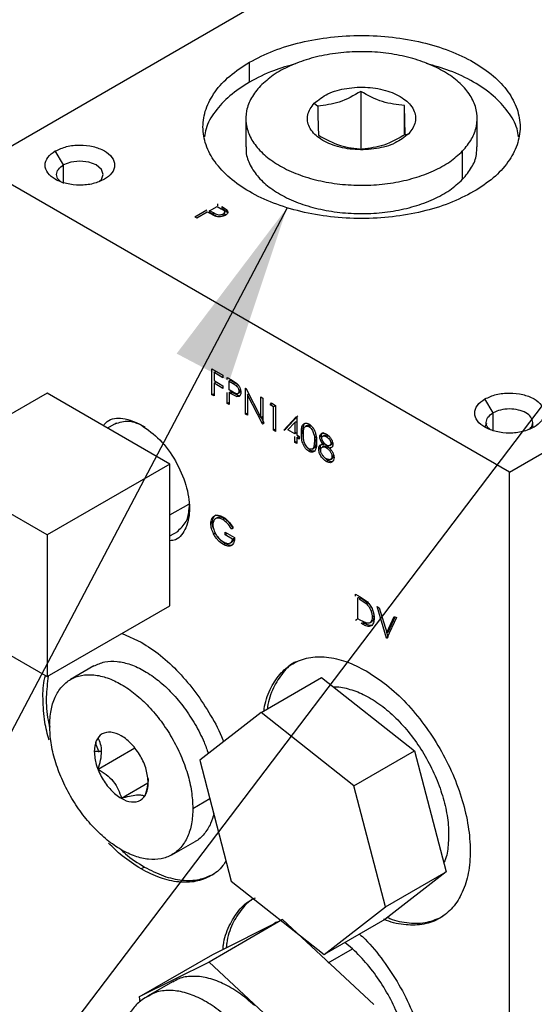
# Model space of a CAD drawing. Header units: inches. Extents: x 3 to 150, y 3 to 116.
# Tile 29 of 57: x 134 to 139, y 46 to 56. Entities that reach past the tile are written whole.
import ezdxf

# ---------------------------------------------------------------- set-up
doc = ezdxf.new("R2010")
doc.units = ezdxf.units.IN
doc.header["$LTSCALE"] = 14
doc.header["$MEASUREMENT"] = 0
doc.layers.add('SLD-DEFPOINTS', color=7, linetype='Continuous')
doc.layers.add('TEXT', color=140, linetype='Continuous', lineweight=25)
doc.dimstyles.new('SLDDIMSTYLE3', dxfattribs={"dimtxt": 0.18, "dimasz": 1.82, "dimexe": 0, "dimexo": 0.0625, "dimgap": 0, "dimtad": 0, "dimtih": 1, "dimtoh": 1, "dimdec": 0, "dimrnd": 1e-09, "dimzin": 0, "dimdsep": 46, "dimtxsty": 'Standard', "dimsah": 1, "dimcen": 0.09, "dimadec": 0, "dimazin": 0, "dimtfac": 1.82, "dimtdec": 0, "dimtofl": 0, "dimtmove": 0, "dimatfit": 3, "dimfxl": 0, "dimfrac": 2, "dimtolj": 1, "dimtzin": 0, "dimarcsym": 0})

msp = doc.modelspace()

# ---------------------------------------------------------------- linework, layer by layer
for p, q in [((133.34, 54.0503), (139.1147, 57.384)), ((136.0805, 54.8875), (136.0805, 55.0876)), ((137.2029, 54.7932), (137.2029, 54.2028)), ((136.7337, 54.6742), (136.7693, 54.6435)), ((137.6442, 54.3559), (137.6442, 54.6513)), ((136.0441, 54.5209), (136.0441, 54.2351)), ((138.3774, 54.2351), (138.3774, 54.5209)), ((137.6521, 54.3597), (137.6878, 54.3675)), ((138.7022, 50.9548), (144.477, 54.2884)), ((134.2054, 54.0517), (134.1237, 54.1932)), ((138.23, 53.9074), (138.23, 54.1932)), ((138.7022, 50.9548), (133.34, 54.0503)), ((134.2054, 53.8655), (134.2054, 54.0517)), ((135.6791, 53.591), (135.7549, 53.6347)), ((135.7549, 53.6347), (135.7965, 53.6107)), ((135.7578, 53.66), (135.7578, 53.6409)), ((135.8024, 53.6342), (135.8508, 53.6024)), ((135.8024, 53.6342), (135.8024, 53.6152)), ((135.8024, 53.6152), (135.8508, 53.5833)), ((135.5305, 53.5287), (135.6529, 53.5994)), ((135.5509, 53.5169), (135.5305, 53.5287)), ((135.6558, 53.5775), (135.5509, 53.5169)), ((135.6721, 53.5681), (135.6558, 53.5775)), ((135.7337, 53.5369), (135.6721, 53.5681)), ((135.7184, 53.5677), (135.6791, 53.591)), ((135.6791, 53.5719), (135.6791, 53.591)), ((135.7184, 53.5487), (135.6791, 53.5719)), ((135.7184, 53.5487), (135.7184, 53.5677)), ((135.8163, 53.5367), (135.8163, 53.5557)), ((135.8311, 53.5781), (135.8311, 53.5795)), ((135.8311, 53.5604), (135.8311, 53.5763)), ((135.8508, 53.6024), (135.8508, 53.5833)), ((135.8508, 53.5833), (135.8606, 53.5691)), ((135.7034, 51.9977), (135.8142, 51.9337)), ((135.7034, 51.7351), (135.7034, 51.9977)), ((135.7238, 51.959), (135.7403, 51.9685)), ((135.7238, 51.959), (135.7238, 51.8782)), ((135.8142, 51.9068), (135.7238, 51.959)), ((135.8142, 51.9337), (135.8142, 51.9068)), ((135.7238, 51.8782), (135.8142, 51.826)), ((135.7238, 51.8513), (135.7403, 51.8608)), ((135.7238, 51.8513), (135.7238, 51.7234)), ((135.8142, 51.7991), (135.7238, 51.8513)), ((135.855, 51.9102), (135.8996, 51.8844)), ((135.855, 51.89), (135.855, 51.9102)), ((135.8919, 51.881), (135.8754, 51.8715)), ((135.8754, 51.784), (135.8754, 51.8715)), ((135.8754, 51.8715), (135.917, 51.8475)), ((135.8919, 51.881), (135.9335, 51.857)), ((135.8996, 51.8844), (135.9514, 51.8506)), ((135.917, 51.8475), (135.9335, 51.857)), ((134.0412, 51.7498), (132.8038, 51.0355)), ((135.2787, 51.0355), (134.0412, 51.7498)), ((135.7034, 51.7351), (135.7199, 51.7447)), ((135.7238, 51.7234), (135.7034, 51.7351)), ((135.8142, 51.826), (135.8142, 51.7991)), ((135.855, 51.6476), (135.855, 51.7591)), ((135.9152, 51.7604), (135.8754, 51.784)), ((135.8754, 51.757), (135.8919, 51.7666)), ((135.8754, 51.757), (135.8754, 51.6359)), ((135.8916, 51.7477), (135.8754, 51.757)), ((135.8916, 51.7477), (135.9081, 51.7572)), ((135.9495, 51.7185), (135.8916, 51.7477)), ((135.9081, 51.7572), (135.8919, 51.7666)), ((135.966, 51.7281), (135.9081, 51.7572)), ((135.9611, 51.7456), (135.9622, 51.7462)), ((135.9637, 51.747), (135.9776, 51.7551)), ((135.991, 51.7802), (135.9745, 51.7707)), ((136.0415, 51.8025), (136.0458, 51.8)), ((136.0415, 51.54), (136.0415, 51.8025)), ((136.0458, 51.8), (136.196, 51.5067)), ((136.0784, 51.7439), (136.0619, 51.7343)), ((136.0619, 51.7343), (136.0619, 51.5282)), ((136.2118, 51.4417), (136.0619, 51.7343)), ((135.855, 51.6476), (135.8715, 51.6572)), ((135.8754, 51.6359), (135.855, 51.6476)), ((135.9495, 51.7185), (135.966, 51.7281)), ((136.196, 51.7133), (136.2164, 51.7015)), ((136.196, 51.5067), (136.196, 51.7133)), ((136.2164, 51.7015), (136.2164, 51.439)), ((136.2893, 51.6325), (136.3026, 51.6518)), ((136.2893, 51.6325), (136.3058, 51.6421)), ((136.3243, 51.6123), (136.2893, 51.6325)), ((136.3026, 51.6518), (136.3447, 51.6275)), ((138.5364, 51.5515), (138.4548, 51.6929)), ((136.0415, 51.54), (136.058, 51.5495)), ((136.0619, 51.5282), (136.0415, 51.54)), ((136.3408, 51.6219), (136.3243, 51.6123)), ((136.3243, 51.3767), (136.3243, 51.6123)), ((136.3447, 51.6275), (136.3447, 51.365)), ((138.5364, 51.3757), (138.5364, 51.5515)), ((134.7376, 51.4477), (134.6511, 51.3978)), ((136.196, 51.5067), (136.2125, 51.5162)), ((136.2283, 51.4512), (136.199, 51.5084)), ((136.2118, 51.4417), (136.2283, 51.4512)), ((136.2164, 51.439), (136.2118, 51.4417)), ((136.4292, 51.3767), (136.5533, 51.5138)), ((136.4457, 51.3863), (136.5698, 51.5233)), ((136.4693, 51.3805), (136.537, 51.4554)), ((136.537, 51.4554), (136.5535, 51.465)), ((136.537, 51.4554), (136.537, 51.3414)), ((136.5533, 51.5138), (136.5574, 51.5114)), ((136.5574, 51.5114), (136.5574, 51.3296)), ((138.4718, 51.4441), (138.4556, 51.4069)), ((136.3243, 51.3767), (136.3408, 51.3863)), ((136.3447, 51.365), (136.3243, 51.3767)), ((136.4292, 51.3767), (136.4457, 51.3863)), ((136.537, 51.3414), (136.4693, 51.3805)), ((136.5535, 51.3509), (136.537, 51.3414)), ((136.7453, 51.3495), (136.7547, 51.2786)), ((136.537, 51.2539), (136.537, 51.3145)), ((136.537, 51.2539), (136.5535, 51.2634)), ((136.5574, 51.2421), (136.537, 51.2539)), ((136.5574, 51.3296), (136.5837, 51.3145)), ((136.5574, 51.3027), (136.5739, 51.3122)), ((136.5574, 51.3027), (136.5574, 51.2421)), ((136.5837, 51.2876), (136.5574, 51.3027)), ((136.5837, 51.3145), (136.5837, 51.2876)), ((136.7382, 51.2691), (136.7295, 51.208)), ((136.7547, 51.2786), (136.7382, 51.2691)), ((136.7547, 51.2786), (136.746, 51.2176)), ((136.7906, 51.3094), (136.8071, 51.3189)), ((136.8397, 51.3279), (136.8232, 51.3184)), ((136.8238, 51.2346), (136.8403, 51.2441)), ((136.8726, 51.3216), (136.8561, 51.312)), ((136.8889, 51.2227), (136.9054, 51.2322)), ((136.9014, 51.2456), (136.9179, 51.2552)), ((136.7138, 51.1875), (136.7303, 51.1971)), ((136.746, 51.2176), (136.7295, 51.208)), ((136.779, 51.1886), (136.7955, 51.1981)), ((136.8323, 51.2162), (136.8158, 51.2066)), ((136.8739, 51.2097), (136.8574, 51.2002)), ((136.8739, 51.2097), (136.8904, 51.1972)), ((136.8895, 51.1967), (136.906, 51.2062)), ((134.0412, 50.3211), (132.8038, 51.0355)), ((135.2787, 51.0355), (134.0412, 50.3211)), ((135.2787, 49.6065), (135.2787, 51.0355)), ((136.8559, 51.0631), (136.8724, 51.0726)), ((136.8971, 51.0824), (136.9136, 51.092)), ((136.913, 51.1128), (136.9295, 51.1224)), ((138.7022, 41.4285), (138.7022, 50.9548)), ((135.2787, 50.5229), (135.4694, 50.633)), ((135.7083, 50.4454), (135.6918, 50.4358)), ((135.2787, 50.3106), (135.3652, 50.3606)), ((135.7196, 50.3313), (135.7361, 50.3408)), ((135.8346, 50.3499), (135.9308, 50.2944)), ((135.8346, 50.323), (135.8346, 50.3499)), ((135.8987, 50.3836), (135.9152, 50.3931)), ((135.9162, 50.3926), (135.8987, 50.3836)), ((134.0412, 50.3211), (134.0412, 48.8922)), ((135.8346, 50.323), (135.8511, 50.3325)), ((135.9104, 50.2792), (135.8346, 50.323)), ((135.8883, 50.2412), (135.9048, 50.2507)), ((135.9104, 50.2792), (135.9269, 50.2888)), ((135.8181, 50.2248), (135.8346, 50.2343)), ((137.1517, 49.7242), (137.1976, 49.6977)), ((137.1517, 49.7041), (137.1517, 49.7242)), ((137.1721, 49.6855), (137.1886, 49.695)), ((137.1721, 49.4768), (137.1721, 49.6855)), ((137.2046, 49.6858), (137.1881, 49.6763)), ((137.1881, 49.6763), (137.2579, 49.6286)), ((137.1976, 49.6977), (137.2697, 49.6466)), ((137.2046, 49.6858), (137.2744, 49.6381)), ((132.8038, 49.6065), (134.0412, 48.8922)), ((134.0412, 48.8922), (135.2787, 49.6065)), ((137.2744, 49.6381), (137.2579, 49.6286)), ((137.3674, 49.5997), (137.3892, 49.5871)), ((137.4635, 49.2816), (137.3674, 49.5997)), ((137.3892, 49.5871), (137.465, 49.3364)), ((137.1517, 49.4617), (137.1682, 49.4712)), ((137.1982, 49.4618), (137.1721, 49.4768)), ((137.2632, 49.4309), (137.1982, 49.4618)), ((137.2987, 49.4377), (137.3152, 49.4472)), ((137.3343, 49.5033), (137.3178, 49.4938)), ((137.3312, 49.5343), (137.3343, 49.5033)), ((137.465, 49.3364), (137.5408, 49.4996)), ((137.5626, 49.487), (137.4665, 49.2799)), ((137.4815, 49.346), (137.5503, 49.4941)), ((137.5408, 49.4996), (137.5626, 49.487)), ((137.2221, 49.421), (137.2057, 49.4305)), ((137.2386, 49.4305), (137.222, 49.4401)), ((137.2221, 49.421), (137.2386, 49.4305)), ((137.465, 49.3364), (137.4815, 49.346)), ((134.7976, 49.3288), (134.9899, 49.2397)), ((137.4635, 49.2816), (137.48, 49.2912)), ((137.4665, 49.2799), (137.4635, 49.2816)), ((137.48, 49.2912), (137.4662, 49.3371)), ((134.5126, 48.9997), (134.2783, 48.8644)), ((136.1977, 48.5314), (136.8081, 48.8839)), ((136.8081, 48.8839), (137.7449, 48.1432)), ((136.1977, 48.5314), (135.5794, 48.0516)), ((137.1344, 47.7908), (136.1977, 48.5314)), ((134.5547, 47.96), (134.9248, 48.1736)), ((134.591, 48.1377), (134.516, 48.1377)), ((137.1344, 47.7908), (137.7449, 48.1432)), ((137.7449, 48.1432), (138.0633, 46.9226)), ((135.5794, 48.0516), (135.8978, 46.831)), ((134.7898, 47.6675), (135.056, 47.8212)), ((137.4528, 46.5702), (137.1344, 47.7908)), ((135.5105, 47.5636), (135.681, 47.6621)), ((135.299, 47.0962), (135.5333, 47.2315)), ((135.0229, 46.9724), (134.9899, 46.9534)), ((138.0633, 46.9226), (137.445, 46.4428)), ((137.4528, 46.5702), (138.0633, 46.9226)), ((135.8978, 46.831), (136.8345, 46.0903)), ((136.8345, 46.0903), (137.4528, 46.5702)), ((136.4157, 46.4426), (135.6733, 46.014)), ((135.7108, 46.0917), (136.4157, 46.4426)), ((136.4157, 46.4426), (137.3366, 45.5849)), ((137.445, 46.4428), (136.8345, 46.0903)), ((137.121, 46.1481), (137.0434, 46.2109)), ((134.9683, 45.6631), (135.7108, 46.0917)), ((136.8735, 46.0052), (137.121, 46.1481)), ((135.6733, 46.014), (134.9683, 45.6631)), ((136.5941, 45.1563), (135.6733, 46.014)), ((135.3059, 45.8158), (135.0584, 45.673)), ((134.9683, 45.6631), (134.9774, 45.6125))]:
    msp.add_line(p, q)
at = {"flags": 128}
for points in [[(134.5698, 53.8886), (134.5879, 53.9042), (134.6057, 53.956), (134.5879, 54.0078), (134.537, 54.0517), (134.461, 54.0811), (134.3712, 54.0914), (134.2815, 54.0811), (134.2054, 54.0517), (134.2054, 54.0517)], [(136.6041, 51.3464), (136.6123, 51.3511), (136.6206, 51.3559)], [(136.6629, 51.4257), (136.6547, 51.4209), (136.6464, 51.4162)], [(136.6808, 51.4133), (136.689, 51.418), (136.6973, 51.4228)], [(136.6801, 51.1646), (136.6883, 51.1694), (136.6966, 51.1741)], [(135.756, 50.494), (135.7477, 50.4893), (135.7395, 50.4845)], [(135.8134, 50.4766), (135.8216, 50.4814), (135.8299, 50.4861)]]:
    msp.add_lwpolyline(points, dxfattribs=at)
for points, knots in [([(136.0805, 55.0876), (136.1602, 55.1283), (136.3259, 55.213), (136.6029, 55.2942), (136.9008, 55.3464), (137.2107, 55.3636), (137.5206, 55.3463), (137.8188, 55.2947), (138.0944, 55.211), (138.3372, 55.098), (138.5383, 54.9595), (138.6904, 54.7997), (138.7866, 54.6228), (138.8199, 54.4351), (138.7866, 54.2474), (138.6902, 54.0709), (138.539, 53.9094), (138.4094, 53.8265), (138.3409, 53.7827)], [0, 0, 0, 0, 0.066587, 0.138435, 0.214063, 0.291659, 0.369255, 0.444882, 0.51673, 0.583318, 0.643697, 0.69771, 0.74629, 0.791659, 0.837028, 0.885608, 0.939621, 1, 1, 1, 1]), ([(138.23, 54.1932), (138.263, 54.2319), (138.3259, 54.3058), (138.3766, 54.44), (138.3812, 54.5778), (138.3373, 54.7124), (138.2496, 54.8368), (138.1232, 54.9474), (137.9632, 55.0411), (137.7753, 55.1151), (137.5663, 55.1668), (137.3441, 55.1942), (137.1169, 55.1965), (136.8933, 55.1733), (136.6813, 55.126), (136.4897, 55.0551), (136.3225, 54.9665), (136.2335, 54.8864), (136.1914, 54.8485)], [0, 0, 0, 0, 0.051586, 0.098501, 0.143453, 0.189799, 0.240425, 0.297021, 0.360032, 0.42894, 0.50255, 0.579221, 0.65706, 0.734077, 0.80835, 0.878181, 0.942284, 1, 1, 1, 1]), ([(138.3409, 53.7827), (138.2612, 53.7419), (138.0955, 53.6573), (137.8185, 53.5761), (137.5207, 53.5238), (137.2107, 53.5066), (136.9009, 53.524), (136.6026, 53.5755), (136.327, 53.6593), (136.0843, 53.7723), (135.8832, 53.9108), (135.7311, 54.0706), (135.6349, 54.2475), (135.6015, 54.4351), (135.6348, 54.6228), (135.7313, 54.7993), (135.8824, 54.9608), (136.0121, 55.0438), (136.0805, 55.0876)], [0, 0, 0, 0, 0.066587, 0.138435, 0.214063, 0.291659, 0.369255, 0.444882, 0.51673, 0.583318, 0.643697, 0.69771, 0.74629, 0.791659, 0.837028, 0.885608, 0.939621, 1, 1, 1, 1]), ([(136.5491, 55.0721), (136.4727, 55.0513), (136.3098, 55.0069), (136.16, 54.9289), (136.0805, 54.8875)], [0, 0, 0, 0, 0.469128, 1, 1, 1, 1]), ([(138.792, 54.3351), (138.7885, 54.3621), (138.7767, 54.454), (138.6878, 54.5991), (138.5391, 54.7597), (138.3368, 54.8974), (138.1092, 55.0063), (137.9451, 55.052), (137.8672, 55.0737)], [0, 0, 0, 0, 0.065048, 0.221805, 0.396093, 0.590924, 0.805787, 1, 1, 1, 1]), ([(136.0805, 54.8875), (136.0118, 54.8438), (135.8816, 54.7609), (135.7339, 54.5988), (135.6447, 54.454), (135.6329, 54.3621), (135.6295, 54.3351)], [0, 0, 0, 0, 0.3297046, 0.6246465, 0.889921, 1, 1, 1, 1]), ([(136.1914, 54.8485), (136.1585, 54.8098), (136.0956, 54.7359), (136.0448, 54.6017), (136.0403, 54.4639), (136.0842, 54.3293), (136.1718, 54.2049), (136.2982, 54.0943), (136.4583, 54.0006), (136.6462, 53.9266), (136.8551, 53.8749), (137.0773, 53.8475), (137.3045, 53.8452), (137.5282, 53.8684), (137.7402, 53.9157), (137.9317, 53.9866), (138.099, 54.0752), (138.1879, 54.1553), (138.23, 54.1932)], [0, 0, 0, 0, 0.0515863, 0.0985008, 0.1434534, 0.1897987, 0.2404254, 0.2970209, 0.360032, 0.4289401, 0.5025498, 0.5792215, 0.6570596, 0.7340767, 0.8083495, 0.8781813, 0.9422836, 1, 1, 1, 1]), ([(136.7337, 54.6742), (136.778, 54.7086), (136.8749, 54.7837), (137.0659, 54.8315), (137.2717, 54.8421), (137.4707, 54.8067), (137.6342, 54.7317), (137.7449, 54.6221), (137.7699, 54.4758), (137.7158, 54.4045), (137.6878, 54.3675)], [0, 0, 0, 0, 0.121883, 0.26637, 0.421722, 0.572453, 0.704599, 0.811564, 0.90203, 1, 1, 1, 1]), ([(137.2029, 54.7932), (137.1322, 54.7523), (136.9973, 54.6743), (136.8429, 54.6534), (136.7693, 54.6435)], [0, 0, 0, 0, 0.523263, 1, 1, 1, 1]), ([(137.6442, 54.6513), (137.5693, 54.6599), (137.4129, 54.6778), (137.2748, 54.7537), (137.2029, 54.7932)], [0, 0, 0, 0, 0.479429, 1, 1, 1, 1]), ([(137.6878, 54.3675), (137.6434, 54.3331), (137.5466, 54.258), (137.3556, 54.2102), (137.1498, 54.1997), (136.9508, 54.235), (136.7872, 54.31), (136.6766, 54.4196), (136.6516, 54.5659), (136.7056, 54.6372), (136.7337, 54.6742)], [0, 0, 0, 0, 0.121883, 0.26637, 0.421722, 0.572453, 0.704599, 0.811564, 0.90203, 1, 1, 1, 1]), ([(136.7693, 54.6435), (136.7704, 54.5841), (136.7722, 54.4869), (136.7758, 54.3898), (136.7772, 54.3519)], [0, 0, 0, 0, 0.610292, 1, 1, 1, 1]), ([(137.6521, 54.3597), (137.6507, 54.3978), (137.6471, 54.495), (137.6453, 54.5922), (137.6442, 54.6513)], [0, 0, 0, 0, 0.391618, 1, 1, 1, 1]), ([(136.7772, 54.3519), (136.8491, 54.3124), (136.9872, 54.2365), (137.1436, 54.2186), (137.2186, 54.21)], [0, 0, 0, 0, 0.520572, 1, 1, 1, 1]), ([(137.6521, 54.3597), (137.5817, 54.319), (137.4468, 54.2409), (137.2925, 54.22), (137.2186, 54.21)], [0, 0, 0, 0, 0.521385, 1, 1, 1, 1]), ([(134.1237, 54.1932), (134.161, 54.2098), (134.2395, 54.2449), (134.3715, 54.2567), (134.502, 54.2432), (134.615, 54.2019), (134.6973, 54.1383), (134.7319, 54.0505), (134.6977, 53.9613), (134.6468, 53.9266), (134.6187, 53.9074)], [0, 0, 0, 0, 0.138749, 0.292453, 0.446156, 0.584906, 0.699215, 0.792453, 0.885691, 1, 1, 1, 1]), ([(136.0495, 54.235), (136.0482, 54.2168), (136.0436, 54.1531), (136.0861, 54.0435), (136.1712, 53.9192), (136.2984, 53.8086), (136.4582, 53.7148), (136.6462, 53.6408), (136.8551, 53.5891), (137.0773, 53.5617), (137.3045, 53.5595), (137.5282, 53.5826), (137.7402, 53.63), (137.9317, 53.7008), (138.099, 53.7894), (138.1879, 53.8695), (138.23, 53.9074)], [0, 0, 0, 0, 0.021186, 0.074147, 0.132, 0.196675, 0.26868, 0.347425, 0.431542, 0.519158, 0.608107, 0.696118, 0.780993, 0.860792, 0.934045, 1, 1, 1, 1]), ([(138.23, 53.9074), (138.2625, 53.9461), (138.3245, 54.02), (138.374, 54.1369), (138.3725, 54.2091), (138.3719, 54.2351)], [0, 0, 0, 0, 0.412976, 0.788551, 1, 1, 1, 1]), ([(134.6187, 53.9074), (134.5815, 53.8908), (134.5029, 53.8557), (134.371, 53.8439), (134.2405, 53.8575), (134.1275, 53.8987), (134.0451, 53.9623), (134.0106, 54.0501), (134.0447, 54.1393), (134.0957, 54.174), (134.1237, 54.1932)], [0, 0, 0, 0, 0.13875, 0.292453, 0.446156, 0.584906, 0.699215, 0.792453, 0.885691, 1, 1, 1, 1]), ([(134.1727, 53.8886), (134.1663, 53.8934), (134.1452, 53.9094), (134.1302, 53.9566), (134.1523, 54.0154), (134.1865, 54.0388), (134.2054, 54.0517)], [0, 0, 0, 0, 0.119124, 0.392179, 0.665235, 1, 1, 1, 1]), ([(135.8163, 53.5557), (135.8126, 53.5539), (135.8048, 53.5501), (135.7917, 53.5474), (135.7778, 53.5465), (135.7598, 53.5484), (135.7398, 53.5558), (135.7254, 53.5639), (135.7184, 53.5677)], [0, 0, 0, 0, 0.118893, 0.249621, 0.385978, 0.521714, 0.770518, 1, 1, 1, 1]), ([(135.7609, 53.5303), (135.7537, 53.5325), (135.7388, 53.5369), (135.7253, 53.5447), (135.7184, 53.5487)], [0, 0, 0, 0, 0.488549, 1, 1, 1, 1]), ([(135.8368, 53.544), (135.8293, 53.5403), (135.8138, 53.5326), (135.7872, 53.5283), (135.7598, 53.5292), (135.7423, 53.5343), (135.7337, 53.5369)], [0, 0, 0, 0, 0.234179, 0.4860047, 0.7491515, 1, 1, 1, 1]), ([(135.7965, 53.6107), (135.8027, 53.6069), (135.8145, 53.5998), (135.8283, 53.5893), (135.832, 53.5774), (135.8301, 53.5689), (135.8247, 53.5612), (135.8192, 53.5576), (135.8163, 53.5557)], [0, 0, 0, 0, 0.2851781, 0.5377923, 0.6434677, 0.7478577, 0.8640282, 1, 1, 1, 1]), ([(135.8307, 53.5604), (135.831, 53.5597), (135.832, 53.5565), (135.83, 53.5498), (135.8248, 53.5422), (135.8193, 53.5386), (135.8163, 53.5367)], [0, 0, 0, 0, 0.071212, 0.3438286, 0.6461449, 1, 1, 1, 1]), ([(135.8508, 53.6024), (135.8548, 53.5978), (135.8624, 53.5891), (135.8638, 53.5707), (135.8535, 53.5547), (135.8427, 53.5478), (135.8368, 53.544)], [0, 0, 0, 0, 0.248644, 0.469074, 0.709679, 1, 1, 1, 1]), ([(135.917, 51.8475), (135.9236, 51.8435), (135.9373, 51.8353), (135.9534, 51.8221), (135.9635, 51.8077), (135.9695, 51.7955), (135.9737, 51.7831), (135.9742, 51.7747), (135.9745, 51.7707)], [0, 0, 0, 0, 0.229243, 0.47787, 0.611403, 0.750235, 0.881021, 1, 1, 1, 1]), ([(135.9335, 51.857), (135.9402, 51.8531), (135.9536, 51.8454), (135.9649, 51.8347), (135.9705, 51.8293)], [0, 0, 0, 0, 0.497731, 1, 1, 1, 1]), ([(135.9514, 51.8506), (135.9576, 51.8444), (135.9704, 51.8318), (135.9841, 51.8085), (135.9934, 51.7839), (135.9944, 51.767), (135.9949, 51.759)], [0, 0, 0, 0, 0.251561, 0.515378, 0.770396, 1, 1, 1, 1]), ([(135.9745, 51.7707), (135.9743, 51.767), (135.974, 51.7603), (135.9699, 51.7515), (135.9631, 51.7456), (135.9508, 51.7433), (135.9343, 51.7499), (135.9219, 51.7567), (135.9152, 51.7604)], [0, 0, 0, 0, 0.136067, 0.252034, 0.355994, 0.462275, 0.70734, 1, 1, 1, 1]), ([(135.9949, 51.759), (135.9946, 51.7517), (135.9941, 51.7386), (135.9847, 51.7214), (135.9672, 51.7144), (135.9557, 51.7171), (135.9495, 51.7185)], [0, 0, 0, 0, 0.293769, 0.527733, 0.747559, 1, 1, 1, 1]), ([(135.991, 51.7802), (135.9908, 51.7765), (135.9905, 51.7698), (135.9863, 51.7613), (135.9815, 51.7562), (135.9781, 51.7556), (135.9775, 51.7554)], [0, 0, 0, 0, 0.357657, 0.662484, 0.93485, 1, 1, 1, 1]), ([(138.4548, 51.6929), (138.492, 51.7096), (138.5705, 51.7447), (138.7025, 51.7565), (138.833, 51.7429), (138.946, 51.7017), (139.0283, 51.6381), (139.0629, 51.5503), (139.0287, 51.4611), (138.9778, 51.4263), (138.9497, 51.4072)], [0, 0, 0, 0, 0.138749, 0.292453, 0.446156, 0.584906, 0.699215, 0.792453, 0.885691, 1, 1, 1, 1]), ([(135.9852, 51.726), (135.985, 51.726), (135.9791, 51.7234), (135.9725, 51.7258), (135.966, 51.7281)], [0, 0, 0, 0, 0.026808, 1, 1, 1, 1]), ([(138.9497, 51.4072), (138.9125, 51.3905), (138.834, 51.3554), (138.702, 51.3437), (138.5715, 51.3572), (138.4585, 51.3985), (138.3762, 51.4621), (138.3416, 51.5498), (138.3758, 51.639), (138.4267, 51.6738), (138.4548, 51.6929)], [0, 0, 0, 0, 0.138749, 0.292453, 0.446156, 0.584906, 0.699215, 0.792453, 0.885691, 1, 1, 1, 1]), ([(138.5037, 51.3883), (138.4973, 51.3932), (138.4762, 51.4091), (138.4613, 51.4563), (138.4833, 51.5151), (138.5176, 51.5386), (138.5364, 51.5515)], [0, 0, 0, 0, 0.119123, 0.392178, 0.665234, 1, 1, 1, 1]), ([(138.9008, 51.3883), (138.9072, 51.3932), (138.9283, 51.4091), (138.9433, 51.4565), (138.9209, 51.5145), (138.8655, 51.5574), (138.7899, 51.585), (138.7024, 51.5941), (138.614, 51.5862), (138.5614, 51.5626), (138.5364, 51.5515)], [0, 0, 0, 0, 0.043909, 0.144558, 0.245207, 0.368602, 0.51838, 0.684301, 0.850222, 1, 1, 1, 1]), ([(134.609, 51.4221), (134.6204, 51.4374), (134.6645, 51.4966), (134.824, 51.5084), (134.931, 51.4582), (134.9899, 51.4305)], [0, 0, 0, 0, 0.135838, 0.524072, 1, 1, 1, 1]), ([(135.0312, 51.4067), (134.975, 51.4352), (134.8755, 51.4858), (134.77, 51.4534), (134.7241, 51.4393)], [0, 0, 0, 0, 0.564315, 1, 1, 1, 1]), ([(134.9899, 51.4305), (135.0549, 51.3835), (135.1918, 51.2843), (135.3417, 51.071), (135.4467, 50.8363), (135.4881, 50.6009), (135.4589, 50.4052), (135.3711, 50.2729), (135.2977, 50.2643), (135.2787, 50.2621)], [0, 0, 0, 0, 0.16815, 0.354422, 0.540699, 0.708859, 0.847408, 0.960423, 1, 1, 1, 1]), ([(136.6041, 51.3464), (136.6044, 51.3612), (136.6049, 51.3891), (136.6121, 51.423), (136.627, 51.443), (136.643, 51.4505), (136.662, 51.4497), (136.6737, 51.4438), (136.6801, 51.4406)], [0, 0, 0, 0, 0.285258, 0.537056, 0.649359, 0.749811, 0.864264, 1, 1, 1, 1]), ([(136.6206, 51.3559), (136.6205, 51.3709), (136.6203, 51.3986), (136.6293, 51.4248), (136.6334, 51.4369)], [0, 0, 0, 0, 0.540292, 1, 1, 1, 1]), ([(136.6801, 51.4406), (136.6869, 51.436), (136.7013, 51.4262), (136.7186, 51.4059), (136.7333, 51.3823), (136.7474, 51.3489), (136.7573, 51.3066), (136.7581, 51.2732), (136.7586, 51.2572)], [0, 0, 0, 0, 0.118384, 0.248923, 0.380594, 0.518787, 0.770043, 1, 1, 1, 1]), ([(138.9435, 51.4036), (138.9415, 51.4084), (138.9352, 51.423), (138.9387, 51.4388), (138.941, 51.4493)], [0, 0, 0, 0, 0.332046, 1, 1, 1, 1]), ([(136.6801, 51.1646), (136.6733, 51.1692), (136.6591, 51.1789), (136.6419, 51.1992), (136.6276, 51.2227), (136.614, 51.2554), (136.6052, 51.2972), (136.6045, 51.3303), (136.6041, 51.3464)], [0, 0, 0, 0, 0.118405, 0.250387, 0.383454, 0.518706, 0.765621, 1, 1, 1, 1]), ([(136.6295, 51.2788), (136.627, 51.2887), (136.6207, 51.3139), (136.6206, 51.34), (136.6206, 51.3559)], [0, 0, 0, 0, 0.390318, 1, 1, 1, 1]), ([(136.6245, 51.3347), (136.6247, 51.3464), (136.6251, 51.3686), (136.6295, 51.3957), (136.64, 51.4126), (136.652, 51.4195), (136.6667, 51.4201), (136.6758, 51.4157), (136.6808, 51.4133)], [0, 0, 0, 0, 0.28522, 0.54195, 0.657819, 0.755744, 0.866888, 1, 1, 1, 1]), ([(136.6808, 51.1911), (136.6781, 51.1928), (136.6727, 51.1963), (136.6625, 51.2055), (136.6512, 51.2193), (136.6404, 51.2382), (136.6306, 51.2642), (136.6251, 51.2968), (136.6247, 51.3224), (136.6245, 51.3347)], [0, 0, 0, 0, 0.058354, 0.120916, 0.253891, 0.389262, 0.523931, 0.77088, 1, 1, 1, 1]), ([(136.6633, 51.425), (136.6649, 51.4261), (136.6704, 51.4297), (136.6802, 51.4293), (136.6898, 51.4267), (136.6947, 51.4241), (136.6973, 51.4228)], [0, 0, 0, 0, 0.159372, 0.541108, 0.759832, 1, 1, 1, 1]), ([(136.6808, 51.4133), (136.686, 51.4095), (136.6972, 51.4016), (136.7102, 51.385), (136.7209, 51.3661), (136.735, 51.3282), (136.7368, 51.295), (136.7382, 51.2691)], [0, 0, 0, 0, 0.119195, 0.253483, 0.387743, 0.522302, 1, 1, 1, 1]), ([(136.6973, 51.4228), (136.7026, 51.4192), (136.7118, 51.4129), (136.7185, 51.404), (136.7213, 51.4002)], [0, 0, 0, 0, 0.576764, 1, 1, 1, 1]), ([(136.7906, 51.3094), (136.7909, 51.3138), (136.7913, 51.3221), (136.796, 51.3331), (136.8027, 51.3416), (136.815, 51.3488), (136.8353, 51.3493), (136.8495, 51.3422), (136.8573, 51.3383)], [0, 0, 0, 0, 0.1430705, 0.267608, 0.3808197, 0.4887482, 0.7200535, 1, 1, 1, 1]), ([(136.8071, 51.3189), (136.8072, 51.3212), (136.8074, 51.3256), (136.8088, 51.3338), (136.8125, 51.3426), (136.8185, 51.3506), (136.8239, 51.3534), (136.826, 51.3545)], [0, 0, 0, 0, 0.160937, 0.311472, 0.582127, 0.828843, 1, 1, 1, 1]), ([(136.8573, 51.3383), (136.8655, 51.3325), (136.8829, 51.3203), (136.9029, 51.2941), (136.9151, 51.269), (136.9209, 51.2481), (136.9215, 51.2379), (136.9218, 51.233)], [0, 0, 0, 0, 0.234976, 0.4954521, 0.7604891, 0.8850292, 1, 1, 1, 1]), ([(136.7586, 51.2572), (136.7583, 51.2423), (136.7577, 51.2145), (136.7491, 51.181), (136.7336, 51.1616), (136.7174, 51.1544), (136.6983, 51.1554), (136.6865, 51.1614), (136.6801, 51.1646)], [0, 0, 0, 0, 0.285408, 0.534511, 0.64707, 0.747749, 0.86327, 1, 1, 1, 1]), ([(136.779, 51.1886), (136.7794, 51.1958), (136.7801, 51.209), (136.7902, 51.2257), (136.8064, 51.2336), (136.8178, 51.2343), (136.8238, 51.2346)], [0, 0, 0, 0, 0.292982, 0.535835, 0.755513, 1, 1, 1, 1]), ([(136.8238, 51.2346), (136.8193, 51.2402), (136.8103, 51.2514), (136.7997, 51.2702), (136.7937, 51.2868), (136.791, 51.2999), (136.7907, 51.3063), (136.7906, 51.3094)], [0, 0, 0, 0, 0.257091, 0.517993, 0.770487, 0.889281, 1, 1, 1, 1]), ([(136.7955, 51.1981), (136.796, 51.2052), (136.7969, 51.2181), (136.804, 51.2325), (136.8107, 51.2356), (136.8119, 51.2362)], [0, 0, 0, 0, 0.495323, 0.905897, 1, 1, 1, 1]), ([(136.8112, 51.2953), (136.8107, 51.2969), (136.8078, 51.3044), (136.8074, 51.3125), (136.8071, 51.3189)], [0, 0, 0, 0, 0.205112, 1, 1, 1, 1]), ([(136.811, 51.2973), (136.8112, 51.3001), (136.8115, 51.3054), (136.8145, 51.3123), (136.8196, 51.3171), (136.8283, 51.3205), (136.8417, 51.3197), (136.851, 51.3147), (136.8561, 51.312)], [0, 0, 0, 0, 0.141901, 0.258092, 0.364814, 0.479637, 0.716349, 1, 1, 1, 1]), ([(136.8569, 51.2274), (136.8514, 51.2312), (136.8396, 51.2393), (136.8259, 51.2566), (136.8167, 51.2729), (136.8118, 51.2869), (136.8113, 51.2939), (136.811, 51.2973)], [0, 0, 0, 0, 0.232994, 0.491088, 0.756464, 0.883943, 1, 1, 1, 1]), ([(136.8399, 51.3277), (136.8408, 51.3281), (136.846, 51.3305), (136.8583, 51.3289), (136.8676, 51.3242), (136.8726, 51.3216)], [0, 0, 0, 0, 0.085898, 0.501716, 1, 1, 1, 1]), ([(136.8561, 51.312), (136.8615, 51.3086), (136.873, 51.3012), (136.8873, 51.2854), (136.8959, 51.2693), (136.9006, 51.2557), (136.9011, 51.2489), (136.9014, 51.2456)], [0, 0, 0, 0, 0.2309151, 0.4868676, 0.7544792, 0.8829301, 1, 1, 1, 1]), ([(136.9014, 51.2456), (136.9012, 51.2427), (136.9009, 51.2373), (136.8976, 51.2302), (136.8931, 51.2248), (136.8848, 51.2203), (136.8715, 51.2203), (136.8621, 51.2249), (136.8569, 51.2274)], [0, 0, 0, 0, 0.142524, 0.265747, 0.378255, 0.486535, 0.720385, 1, 1, 1, 1]), ([(136.8726, 51.3216), (136.8783, 51.3184), (136.8842, 51.3151), (136.8888, 51.3101), (136.8889, 51.3099)], [0, 0, 0, 0, 0.960009, 1, 1, 1, 1]), ([(136.9218, 51.233), (136.9215, 51.2275), (136.921, 51.2176), (136.9139, 51.2048), (136.9022, 51.1979), (136.8938, 51.1971), (136.8895, 51.1967)], [0, 0, 0, 0, 0.2943781, 0.5399621, 0.7651542, 1, 1, 1, 1]), ([(136.9179, 51.2552), (136.9177, 51.2522), (136.9174, 51.2468), (136.9141, 51.2398), (136.9101, 51.2347), (136.9067, 51.2331), (136.9053, 51.2324)], [0, 0, 0, 0, 0.31506, 0.587452, 0.83516, 1, 1, 1, 1]), ([(136.6966, 51.1741), (136.6899, 51.1788), (136.6757, 51.1885), (136.6622, 51.2035), (136.6563, 51.2135), (136.6549, 51.2158)], [0, 0, 0, 0, 0.412041, 0.867149, 1, 1, 1, 1]), ([(136.7295, 51.208), (136.7275, 51.2033), (136.7237, 51.1944), (136.7117, 51.1852), (136.6958, 51.184), (136.6861, 51.1886), (136.6808, 51.1911)], [0, 0, 0, 0, 0.250644, 0.475424, 0.712014, 1, 1, 1, 1]), ([(136.7447, 51.17), (136.7413, 51.1682), (136.7326, 51.1635), (136.7147, 51.1651), (136.703, 51.171), (136.6966, 51.1741)], [0, 0, 0, 0, 0.222165, 0.578385, 1, 1, 1, 1]), ([(136.746, 51.2176), (136.7441, 51.2127), (136.7408, 51.2043), (136.7332, 51.1996), (136.7299, 51.1976)], [0, 0, 0, 0, 0.575915, 1, 1, 1, 1]), ([(136.8559, 51.0631), (136.8459, 51.0697), (136.8303, 51.0799), (136.8131, 51.0986), (136.7977, 51.1208), (136.7867, 51.1453), (136.78, 51.1703), (136.7793, 51.1826), (136.779, 51.1886)], [0, 0, 0, 0, 0.233155, 0.363526, 0.494355, 0.759863, 0.884137, 1, 1, 1, 1]), ([(136.8002, 51.1677), (136.799, 51.172), (136.7962, 51.1819), (136.7957, 51.1922), (136.7955, 51.1981)], [0, 0, 0, 0, 0.428519, 1, 1, 1, 1]), ([(136.7994, 51.176), (136.7996, 51.1798), (136.7999, 51.187), (136.8047, 51.1994), (136.8177, 51.2096), (136.8384, 51.2101), (136.8507, 51.2037), (136.8574, 51.2002)], [0, 0, 0, 0, 0.143958, 0.268798, 0.486017, 0.71768, 1, 1, 1, 1]), ([(136.8561, 51.0899), (136.8491, 51.0945), (136.8345, 51.1041), (136.8195, 51.1212), (136.8097, 51.1373), (136.8041, 51.1503), (136.8002, 51.1632), (136.7996, 51.1719), (136.7994, 51.176)], [0, 0, 0, 0, 0.232328, 0.489655, 0.625555, 0.757571, 0.884527, 1, 1, 1, 1]), ([(136.8326, 51.2156), (136.8332, 51.2161), (136.8386, 51.2207), (136.8553, 51.2189), (136.8673, 51.213), (136.8739, 51.2097)], [0, 0, 0, 0, 0.053697, 0.480207, 1, 1, 1, 1]), ([(136.8574, 51.2002), (136.8644, 51.1955), (136.879, 51.1855), (136.8957, 51.1637), (136.9069, 51.1431), (136.9123, 51.1256), (136.9128, 51.117), (136.913, 51.1128)], [0, 0, 0, 0, 0.233581, 0.493059, 0.758423, 0.884657, 1, 1, 1, 1]), ([(136.8895, 51.1967), (136.8953, 51.1896), (136.907, 51.1753), (136.9213, 51.1518), (136.9314, 51.1269), (136.9328, 51.1097), (136.9334, 51.1015)], [0, 0, 0, 0, 0.256498, 0.517414, 0.771179, 1, 1, 1, 1]), ([(136.8724, 51.0726), (136.8624, 51.0792), (136.8469, 51.0895), (136.8305, 51.1069), (136.8241, 51.1166), (136.8213, 51.1208)], [0, 0, 0, 0, 0.504561, 0.787355, 1, 1, 1, 1]), ([(136.9162, 51.0571), (136.9122, 51.0547), (136.9039, 51.0496), (136.8816, 51.0499), (136.8665, 51.0576), (136.8559, 51.0631)], [0, 0, 0, 0, 0.214938, 0.447085, 1, 1, 1, 1]), ([(136.913, 51.1128), (136.9129, 51.1091), (136.9125, 51.102), (136.9089, 51.0924), (136.9028, 51.0855), (136.8952, 51.081), (136.8862, 51.0795), (136.8725, 51.0814), (136.8628, 51.0864), (136.8561, 51.0899)], [0, 0, 0, 0, 0.142439, 0.266463, 0.377302, 0.484305, 0.59209, 0.718445, 1, 1, 1, 1]), ([(136.9134, 51.0603), (136.9107, 51.0601), (136.8962, 51.059), (136.8831, 51.0665), (136.8724, 51.0726)], [0, 0, 0, 0, 0.181784, 1, 1, 1, 1]), ([(136.9295, 51.1224), (136.9294, 51.1186), (136.929, 51.1115), (136.9254, 51.102), (136.9199, 51.0954), (136.9154, 51.0931), (136.9135, 51.0922)], [0, 0, 0, 0, 0.312266, 0.58416, 0.82715, 1, 1, 1, 1]), ([(136.9334, 51.1015), (136.9331, 51.0923), (136.9324, 51.0754), (136.9212, 51.0628), (136.9162, 51.0571)], [0, 0, 0, 0, 0.548977, 1, 1, 1, 1]), ([(135.3512, 50.3531), (135.3864, 50.3858), (135.4671, 50.461), (135.4731, 50.5725), (135.4764, 50.6355)], [0, 0, 0, 0, 0.435784, 1, 1, 1, 1]), ([(135.6918, 50.4358), (135.693, 50.4526), (135.6948, 50.4764), (135.7111, 50.5023), (135.7268, 50.5154), (135.7463, 50.5219), (135.7772, 50.5215), (135.7988, 50.5107), (135.814, 50.5031)], [0, 0, 0, 0, 0.27253, 0.388673, 0.497148, 0.605592, 0.723225, 1, 1, 1, 1]), ([(135.7083, 50.4454), (135.7096, 50.462), (135.7115, 50.4857), (135.7271, 50.5118), (135.7379, 50.5195), (135.7429, 50.5231)], [0, 0, 0, 0, 0.555867, 0.792762, 1, 1, 1, 1]), ([(135.718, 50.387), (135.717, 50.3894), (135.7095, 50.4077), (135.7088, 50.4278), (135.7083, 50.4454)], [0, 0, 0, 0, 0.130052, 1, 1, 1, 1]), ([(135.8134, 50.4766), (135.8012, 50.4824), (135.779, 50.4931), (135.7473, 50.4906), (135.7291, 50.4776), (135.7193, 50.4634), (135.7131, 50.4454), (135.7125, 50.4321), (135.7122, 50.4251)], [0, 0, 0, 0, 0.276228, 0.503817, 0.611452, 0.72742, 0.855379, 1, 1, 1, 1]), ([(135.8299, 50.4861), (135.8178, 50.4917), (135.7959, 50.502), (135.7672, 50.5018), (135.7573, 50.4944), (135.7563, 50.4936)], [0, 0, 0, 0, 0.521176, 0.950578, 1, 1, 1, 1]), ([(135.8987, 50.3836), (135.8867, 50.4025), (135.8638, 50.4387), (135.8296, 50.4644), (135.8134, 50.4766)], [0, 0, 0, 0, 0.523771, 1, 1, 1, 1]), ([(135.814, 50.5031), (135.8237, 50.4969), (135.844, 50.4838), (135.8807, 50.4483), (135.9018, 50.4151), (135.9162, 50.3926)], [0, 0, 0, 0, 0.227715, 0.474672, 1, 1, 1, 1]), ([(135.9152, 50.3931), (135.9032, 50.412), (135.8803, 50.4482), (135.8461, 50.4739), (135.8299, 50.4861)], [0, 0, 0, 0, 0.5237734, 1, 1, 1, 1]), ([(135.7196, 50.3313), (135.7115, 50.3488), (135.696, 50.382), (135.6931, 50.4185), (135.6918, 50.4358)], [0, 0, 0, 0, 0.5260379, 1, 1, 1, 1]), ([(135.7122, 50.4251), (135.7127, 50.4169), (135.7137, 50.3999), (135.7208, 50.3743), (135.7312, 50.3486), (135.7495, 50.3161), (135.7772, 50.2803), (135.8062, 50.2602), (135.8199, 50.2507)], [0, 0, 0, 0, 0.115177, 0.24029, 0.371189, 0.505296, 0.765509, 1, 1, 1, 1]), ([(135.8346, 50.2343), (135.8156, 50.2476), (135.7859, 50.2682), (135.7552, 50.3069), (135.7425, 50.3294), (135.7361, 50.3408)], [0, 0, 0, 0, 0.471932, 0.73285, 1, 1, 1, 1]), ([(135.8181, 50.2248), (135.7991, 50.2381), (135.7694, 50.2587), (135.7387, 50.2973), (135.726, 50.3199), (135.7196, 50.3313)], [0, 0, 0, 0, 0.471931, 0.732849, 1, 1, 1, 1]), ([(135.9308, 50.2944), (135.93, 50.278), (135.9288, 50.2546), (135.9158, 50.2275), (135.9016, 50.2135), (135.8831, 50.2062), (135.8533, 50.2067), (135.8327, 50.2173), (135.8181, 50.2248)], [0, 0, 0, 0, 0.276388, 0.395633, 0.503263, 0.609828, 0.726061, 1, 1, 1, 1]), ([(135.8199, 50.2507), (135.8299, 50.2455), (135.8483, 50.2361), (135.8785, 50.2342), (135.9041, 50.2506), (135.9082, 50.2692), (135.9104, 50.2792)], [0, 0, 0, 0, 0.287622, 0.52719, 0.745145, 1, 1, 1, 1]), ([(135.9038, 50.2525), (135.9084, 50.2549), (135.9222, 50.2622), (135.925, 50.2782), (135.9269, 50.2888)], [0, 0, 0, 0, 0.339268, 1, 1, 1, 1]), ([(135.9149, 50.2231), (135.91, 50.2207), (135.8989, 50.2154), (135.8697, 50.2165), (135.8491, 50.227), (135.8346, 50.2343)], [0, 0, 0, 0, 0.190907, 0.431684, 1, 1, 1, 1]), ([(137.2697, 49.6466), (137.2802, 49.6348), (137.3014, 49.6111), (137.3225, 49.5686), (137.3359, 49.525), (137.3375, 49.4958), (137.3382, 49.4819)], [0, 0, 0, 0, 0.257656, 0.521323, 0.772014, 1, 1, 1, 1]), ([(137.2579, 49.6286), (137.2669, 49.6193), (137.2851, 49.6003), (137.3037, 49.5657), (137.3157, 49.5297), (137.3171, 49.5053), (137.3178, 49.4938)], [0, 0, 0, 0, 0.254579, 0.51859, 0.771221, 1, 1, 1, 1]), ([(137.2744, 49.6381), (137.2839, 49.6292), (137.2942, 49.6195), (137.3009, 49.6073), (137.3015, 49.6063)], [0, 0, 0, 0, 0.922431, 1, 1, 1, 1]), ([(137.3382, 49.4819), (137.3374, 49.4656), (137.3361, 49.4424), (137.3219, 49.4164), (137.3074, 49.4026), (137.2878, 49.3966), (137.2576, 49.4015), (137.2367, 49.413), (137.2221, 49.421)], [0, 0, 0, 0, 0.271513, 0.386157, 0.493287, 0.600613, 0.719908, 1, 1, 1, 1]), ([(137.3178, 49.4938), (137.3174, 49.4842), (137.3167, 49.4665), (137.3068, 49.4428), (137.2865, 49.4283), (137.2712, 49.43), (137.2632, 49.4309)], [0, 0, 0, 0, 0.292775, 0.540791, 0.760659, 1, 1, 1, 1]), ([(137.3343, 49.5033), (137.3338, 49.4939), (137.3328, 49.4766), (137.326, 49.4554), (137.3167, 49.4498), (137.3144, 49.4485)], [0, 0, 0, 0, 0.472063, 0.87196, 1, 1, 1, 1]), ([(137.323, 49.4134), (137.3171, 49.411), (137.3046, 49.4058), (137.274, 49.4113), (137.2532, 49.4226), (137.2386, 49.4305)], [0, 0, 0, 0, 0.209337, 0.446451, 1, 1, 1, 1]), ([(134.9899, 49.2397), (135.0558, 49.1971), (135.1926, 49.1085), (135.3753, 48.9339), (135.5461, 48.7311), (135.6923, 48.5025), (135.7843, 48.3361), (135.8175, 48.2442), (135.8198, 48.2381)], [0, 0, 0, 0, 0.177663, 0.369361, 0.571143, 0.778179, 0.985217, 1, 1, 1, 1]), ([(134.5126, 48.9997), (134.5484, 49.0157), (134.6225, 49.0489), (134.7524, 49.0499), (134.889, 49.0176), (135.0299, 48.9503), (135.1699, 48.8522), (135.3042, 48.7265), (135.4282, 48.5781), (135.536, 48.412), (135.6168, 48.2576), (135.6517, 48.1563), (135.6649, 48.1179)], [0, 0, 0, 0, 0.07258, 0.150325, 0.236759, 0.333379, 0.439931, 0.554901, 0.675918, 0.800086, 0.924256, 1, 1, 1, 1]), ([(136.2293, 48.5497), (136.2298, 48.556), (136.2358, 48.6294), (136.2824, 48.7581), (136.3769, 48.9177), (136.5128, 49.0313), (136.6788, 49.0917), (136.8653, 49.0961), (137.065, 49.0496), (137.1917, 48.984), (137.2586, 48.9493)], [0, 0, 0, 0, 0.014172, 0.163621, 0.298041, 0.423579, 0.549112, 0.683523, 0.832957, 1, 1, 1, 1]), ([(136.5508, 49.0417), (136.5508, 49.0417), (136.4978, 49.0222), (136.4118, 48.9324), (136.3148, 48.7786), (136.2688, 48.6484), (136.2628, 48.5751), (136.2623, 48.5687)], [0, 0, 0, 0, 0.000123, 0.29646, 0.613766, 0.966547, 1, 1, 1, 1]), ([(137.2586, 48.9493), (137.3282, 48.9042), (137.473, 48.8105), (137.6666, 48.6257), (137.8466, 48.4109), (138.0041, 48.17), (138.1338, 47.9132), (138.2306, 47.6499), (138.2911, 47.3898), (138.3129, 47.1425), (138.2949, 46.9168), (138.2371, 46.7207), (138.1396, 46.5614), (138.0045, 46.4478), (137.8381, 46.3869), (137.6526, 46.3846), (137.5147, 46.4099), (137.4452, 46.443), (137.4364, 46.4472)], [0, 0, 0, 0, 0.070275, 0.146101, 0.225916, 0.30781, 0.389704, 0.469521, 0.545352, 0.615632, 0.679361, 0.736373, 0.787652, 0.835543, 0.883431, 0.934707, 0.991713, 1, 1, 1, 1]), ([(134.0606, 48.2515), (134.045, 48.3121), (134.0097, 48.4487), (133.9976, 48.6599), (133.9994, 48.8195), (134.0233, 48.8942), (134.0256, 48.9012)], [0, 0, 0, 0, 0.28487, 0.642219, 0.966261, 1, 1, 1, 1]), ([(134.0519, 48.8984), (134.0435, 48.8281), (134.0256, 48.6801), (134.0383, 48.5057), (134.0623, 48.4065), (134.0679, 48.3833)], [0, 0, 0, 0, 0.409197, 0.861941, 1, 1, 1, 1]), ([(134.0668, 48.397), (134.0692, 48.4489), (134.0736, 48.5471), (134.1147, 48.6823), (134.1815, 48.792), (134.2748, 48.8704), (134.3892, 48.9119), (134.5178, 48.9152), (134.6548, 48.8821), (134.7956, 48.8151), (134.9356, 48.717), (135.07, 48.5913), (135.1937, 48.4428), (135.3023, 48.2769), (135.3917, 48.1), (135.4579, 47.9186), (135.5015, 47.7394), (135.5076, 47.6207), (135.5105, 47.5636)], [0, 0, 0, 0, 0.060382, 0.1143995, 0.1629851, 0.20836, 0.2537337, 0.3023155, 0.3563278, 0.4167045, 0.4832883, 0.5551317, 0.6307544, 0.7083463, 0.785939, 0.8615642, 0.9334115, 1, 1, 1, 1]), ([(136.9289, 48.7884), (136.9289, 48.7884), (136.9773, 48.7963), (137.0823, 48.7708), (137.2363, 48.7165), (137.3922, 48.6199), (137.5438, 48.4931), (137.6859, 48.3383), (137.8132, 48.162), (137.921, 47.9706), (138.0053, 47.7711), (138.0625, 47.5713), (138.092, 47.3778), (138.0874, 47.2001), (138.0711, 47.0766), (138.0433, 47.0213), (138.0395, 47.0138)], [0, 0, 0, 0, 0.000069, 0.063046, 0.133505, 0.211747, 0.296962, 0.387574, 0.48151, 0.576424, 0.669894, 0.759609, 0.843575, 0.920341, 0.989284, 1, 1, 1, 1]), ([(135.5105, 47.5636), (135.5081, 47.5118), (135.5036, 47.4135), (135.4626, 47.2784), (135.3957, 47.1686), (135.3025, 47.0903), (135.1881, 47.0487), (135.0595, 47.0455), (134.9225, 47.0785), (134.7817, 47.1455), (134.6417, 47.2437), (134.5073, 47.3694), (134.3836, 47.5179), (134.275, 47.6837), (134.1855, 47.8606), (134.1194, 48.0421), (134.0758, 48.2212), (134.0697, 48.3399), (134.0668, 48.397)], [0, 0, 0, 0, 0.060382, 0.1144, 0.162985, 0.20836, 0.253734, 0.302315, 0.356328, 0.416705, 0.483288, 0.555132, 0.630754, 0.708346, 0.785939, 0.861564, 0.933411, 1, 1, 1, 1]), ([(135.0613, 47.8229), (135.0566, 47.8677), (135.0469, 47.9619), (134.9854, 48.0943), (134.9006, 48.2113), (134.799, 48.2964), (134.693, 48.3399), (134.5902, 48.3245), (134.5239, 48.2428), (134.5188, 48.175), (134.516, 48.1377)], [0, 0, 0, 0, 0.13875, 0.292448, 0.446142, 0.584883, 0.699189, 0.792434, 0.885683, 1, 1, 1, 1]), ([(134.591, 48.1377), (134.5894, 48.1631), (134.5863, 48.2109), (134.5648, 48.2535), (134.5547, 48.2735)], [0, 0, 0, 0, 0.532355, 1, 1, 1, 1]), ([(134.5681, 48.1298), (134.5563, 48.1516), (134.5392, 48.1834), (134.535, 48.219), (134.5337, 48.2302)], [0, 0, 0, 0, 0.685191, 1, 1, 1, 1]), ([(134.516, 48.1377), (134.5207, 48.093), (134.5304, 47.9988), (134.5918, 47.8664), (134.6767, 47.7493), (134.7783, 47.6643), (134.8843, 47.6208), (134.9871, 47.6361), (135.0534, 47.7179), (135.0585, 47.7856), (135.0613, 47.8229)], [0, 0, 0, 0, 0.1387497, 0.2924477, 0.4461421, 0.5848828, 0.6991894, 0.7924336, 0.8856833, 1, 1, 1, 1]), ([(134.5547, 47.96), (134.5647, 47.9901), (134.584, 48.0479), (134.5888, 48.1086), (134.591, 48.1377)], [0, 0, 0, 0, 0.521116, 1, 1, 1, 1]), ([(134.5547, 47.96), (134.5829, 47.9425), (134.6393, 47.9076), (134.7105, 47.8387), (134.762, 47.7567), (134.7806, 47.6969), (134.7898, 47.6675)], [0, 0, 0, 0, 0.257629, 0.514217, 0.761796, 1, 1, 1, 1]), ([(135.0613, 47.8663), (135.059, 47.8372), (135.0542, 47.7764), (135.035, 47.7186), (135.0249, 47.6885)], [0, 0, 0, 0, 0.4788844, 1, 1, 1, 1]), ([(134.7898, 47.6675), (134.8173, 47.6746), (134.868, 47.6878), (134.9358, 47.6992), (134.9886, 47.7026), (135.0147, 47.6925), (135.0249, 47.6885)], [0, 0, 0, 0, 0.354497, 0.653326, 0.86392, 1, 1, 1, 1]), ([(135.7205, 47.5107), (135.7119, 47.4769), (135.693, 47.4023), (135.6281, 47.3071), (135.5699, 47.2448), (135.5333, 47.2315), (135.5333, 47.2315)], [0, 0, 0, 0, 0.300343, 0.662053, 0.999861, 1, 1, 1, 1]), ([(134.9899, 46.9534), (134.9236, 46.9954), (134.8044, 47.071), (134.7041, 47.1702), (134.6595, 47.2141)], [0, 0, 0, 0, 0.556328, 1, 1, 1, 1]), ([(134.7772, 47.1547), (134.7945, 47.1381), (134.8683, 47.0673), (134.9559, 47.0136), (135.0229, 46.9724)], [0, 0, 0, 0, 0.234254, 1, 1, 1, 1]), ([(135.8444, 47.0359), (135.8345, 47.0189), (135.7977, 46.9557), (135.693, 46.877), (135.5382, 46.8186), (135.3614, 46.8148), (135.1729, 46.8586), (135.0531, 46.9206), (134.9899, 46.9534)], [0, 0, 0, 0, 0.061551, 0.229382, 0.397208, 0.576901, 0.776681, 1, 1, 1, 1]), ([(135.0229, 46.9724), (135.0862, 46.9396), (135.206, 46.8774), (135.3941, 46.8345), (135.572, 46.8355), (135.6738, 46.8811), (135.7229, 46.9031)], [0, 0, 0, 0, 0.289819, 0.549087, 0.782289, 1, 1, 1, 1]), ([(135.8146, 46.1434), (135.8157, 46.158), (135.8217, 46.2396), (135.8689, 46.3779), (135.9665, 46.5317), (136.0523, 46.6215), (136.1053, 46.6411), (136.1053, 46.6411)], [0, 0, 0, 0, 0.073644, 0.411755, 0.715868, 0.999882, 1, 1, 1, 1]), ([(136.1383, 46.6601), (136.1383, 46.6601), (136.0854, 46.6404), (135.9994, 46.5508), (135.9018, 46.397), (135.8546, 46.2577), (135.8485, 46.1752), (135.8474, 46.1597)], [0, 0, 0, 0, 0.000116, 0.282823, 0.585534, 0.922087, 1, 1, 1, 1]), ([(137.4731, 46.4646), (137.4807, 46.4609), (137.549, 46.4285), (137.6851, 46.4045), (137.8726, 46.4035), (137.9803, 46.452), (138.0323, 46.4754)], [0, 0, 0, 0, 0.043647, 0.392787, 0.706824, 1, 1, 1, 1]), ([(136.3657, 46.4177), (136.363, 46.4172), (136.3457, 46.4144), (136.3314, 46.4035), (136.3193, 46.3943)], [0, 0, 0, 0, 0.156268, 1, 1, 1, 1]), ([(137.191, 46.2961), (137.2099, 46.279), (137.2986, 46.1988), (137.4328, 46.0278), (137.592, 45.7888), (137.7212, 45.5315), (137.8182, 45.2683), (137.8786, 45.0082), (137.9004, 44.7609), (137.8824, 44.5352), (137.8246, 44.339), (137.7272, 44.1797), (137.592, 44.0661), (137.4257, 44.0053), (137.24, 44.0029), (137.1003, 44.0289), (137.0291, 44.0631), (137.0184, 44.0682)], [0, 0, 0, 0, 0.024632, 0.115619, 0.208976, 0.302333, 0.393324, 0.479768, 0.559886, 0.632536, 0.697529, 0.755986, 0.81058, 0.865172, 0.923624, 0.988611, 1, 1, 1, 1]), ([(137.5422, 44.4339), (137.5646, 44.457), (137.6221, 44.5161), (137.6746, 44.6472), (137.7062, 44.8125), (137.7047, 44.9996), (137.6728, 45.2), (137.6109, 45.407), (137.5218, 45.6129), (137.4082, 45.8095), (137.2763, 45.9916), (137.1721, 46.0966), (137.121, 46.1481)], [0, 0, 0, 0, 0.0500291, 0.1281708, 0.2155604, 0.3127603, 0.4188868, 0.5320497, 0.6497012, 0.7689202, 0.8866625, 1, 1, 1, 1]), ([(136.131, 45.5766), (136.0795, 45.6212), (135.9807, 45.7067), (135.8188, 45.801), (135.6592, 45.8599), (135.5076, 45.876), (135.386, 45.8602), (135.3279, 45.8232), (135.3087, 45.811)], [0, 0, 0, 0, 0.223057, 0.427487, 0.611362, 0.775755, 0.925652, 1, 1, 1, 1]), ([(135.8835, 45.4337), (135.832, 45.4783), (135.7333, 45.5638), (135.5713, 45.6581), (135.4117, 45.717), (135.2602, 45.7331), (135.1384, 45.7173), (135.0803, 45.6803), (135.0609, 45.668)], [0, 0, 0, 0, 0.222994, 0.427367, 0.61119, 0.775537, 0.925392, 1, 1, 1, 1]), ([(135.0599, 45.6696), (135.0388, 45.658), (134.9811, 45.6263), (134.9049, 45.5476), (134.8333, 45.4411), (134.7827, 45.3165), (134.7528, 45.1762), (134.7448, 45.0219), (134.7594, 44.8575), (134.7958, 44.6881), (134.8526, 44.5183), (134.928, 44.3524), (135.0199, 44.1938), (135.1266, 44.0461), (135.2191, 43.9417), (135.2757, 43.8877), (135.2891, 43.8749)], [0, 0, 0, 0, 0.035, 0.09591, 0.157363, 0.221691, 0.290887, 0.365954, 0.446508, 0.531146, 0.618476, 0.707396, 0.796826, 0.885716, 0.973013, 1, 1, 1, 1])]:
    msp.add_open_spline(points, degree=3, knots=knots)
at = {"layer": 'SLD-DEFPOINTS'}
msp.add_circle((138.8286, 48.646), 10.6141, dxfattribs=at)

# ---------------------------------------------------------------- leaders
at = {"layer": 'TEXT'}
for points in [[(140.561, 53.6418), (127.2031, 36.0476), (121.1232, 36.0476)], [(136.4598, 53.6206), (127.2031, 36.0476), (121.1232, 36.0476)]]:
    msp.add_leader(points, dimstyle='SLDDIMSTYLE3', dxfattribs=at)

doc.saveas('drawing.dxf')
